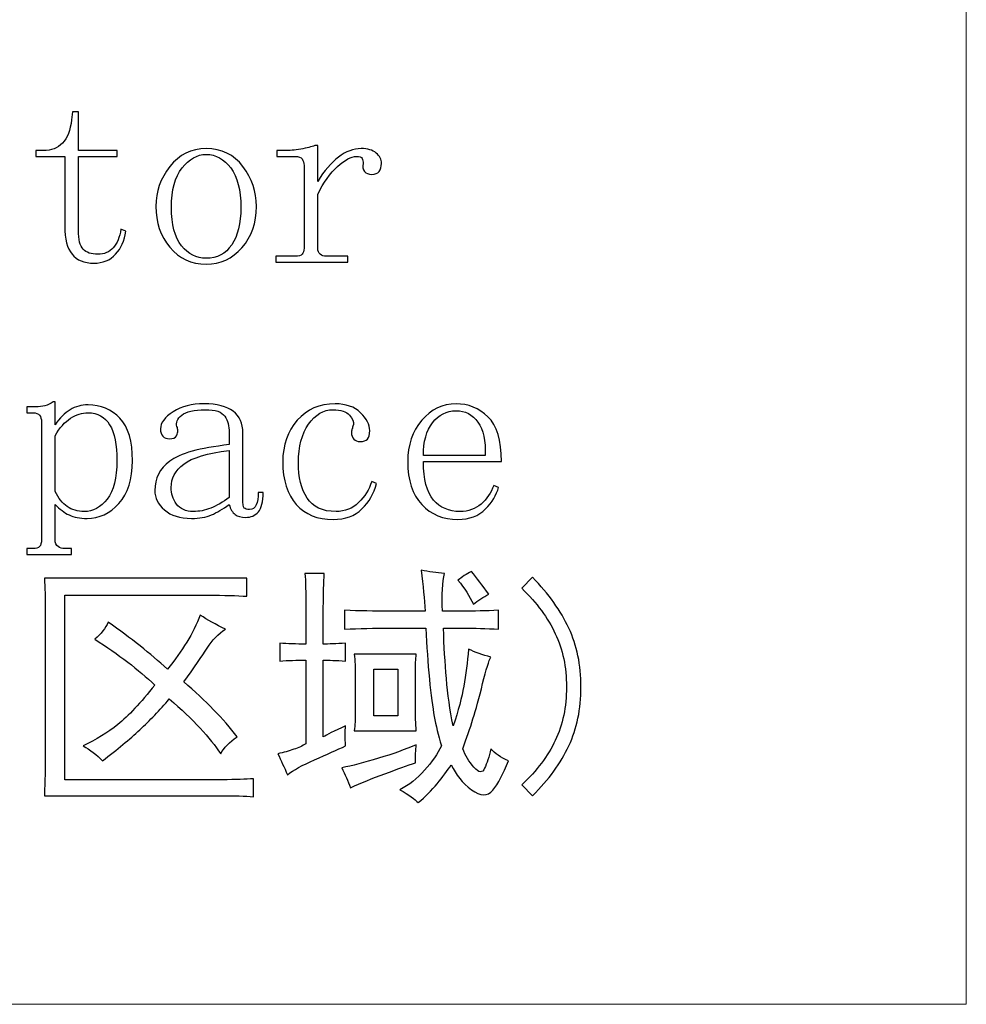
# Model space of a CAD drawing. Header units: millimetres. Extents: x -420 to 420, y -297 to 297.
# Tile 37 of 197: x 27 to 49, y -171 to -148. Entities that reach past the tile are written whole.
import ezdxf
from ezdxf.lldxf.tags import DXFTag

# ---------------------------------------------------------------- set-up
doc = ezdxf.new("R2010")
doc.units = ezdxf.units.MM
doc.header["$MEASUREMENT"] = 0
doc.layers.add('layer 1', color=7, linetype='Continuous')
tags = doc.linetypes.add('New Line1', pattern=[20.2, 12.7, -2.5, 2.5, -2.5]).pattern_tags.tags
tags[10:11] = [DXFTag(74, 4), DXFTag(75, 0), DXFTag(340, '0'), DXFTag(46, 1.0), DXFTag(50, 0.0), DXFTag(44, 0.0), DXFTag(45, 0.0)]
tags[8:9] = [DXFTag(74, 4), DXFTag(75, 0), DXFTag(340, '0'), DXFTag(46, 1.0), DXFTag(50, 0.0), DXFTag(44, 0.0), DXFTag(45, 0.0)]
tags[6:7] = [DXFTag(74, 4), DXFTag(75, 0), DXFTag(340, '0'), DXFTag(46, 1.0), DXFTag(50, 0.0), DXFTag(44, 0.0), DXFTag(45, 0.0)]
tags[4:5] = [DXFTag(74, 4), DXFTag(75, 0), DXFTag(340, '0'), DXFTag(46, 1.0), DXFTag(50, 0.0), DXFTag(44, 0.0), DXFTag(45, 0.0)]
tags = doc.linetypes.add('New Line2', pattern=[20.2, 12.7, -2.5, 2.5, -2.5]).pattern_tags.tags
tags[10:11] = [DXFTag(74, 4), DXFTag(75, 0), DXFTag(340, '0'), DXFTag(46, 1.0), DXFTag(50, 0.0), DXFTag(44, 0.0), DXFTag(45, 0.0)]
tags[8:9] = [DXFTag(74, 4), DXFTag(75, 0), DXFTag(340, '0'), DXFTag(46, 1.0), DXFTag(50, 0.0), DXFTag(44, 0.0), DXFTag(45, 0.0)]
tags[6:7] = [DXFTag(74, 4), DXFTag(75, 0), DXFTag(340, '0'), DXFTag(46, 1.0), DXFTag(50, 0.0), DXFTag(44, 0.0), DXFTag(45, 0.0)]
tags[4:5] = [DXFTag(74, 4), DXFTag(75, 0), DXFTag(340, '0'), DXFTag(46, 1.0), DXFTag(50, 0.0), DXFTag(44, 0.0), DXFTag(45, 0.0)]

msp = doc.modelspace()

# ---------------------------------------------------------------- linework, layer by layer
at = {"layer": 'layer 1', "color": 7, "linetype": 'New Line1', "lineweight": 9}
msp.add_open_spline([(49.2667, -125.7094), (49.2667, -125.7094), (49.2667, -171.4211), (49.2667, -171.4211)], degree=3, dxfattribs=at)
at = {"layer": 'layer 1', "color": 7}
for points, knots in [([(28.4146, -153.256), (28.4146, -153.4747), (28.4524, -153.6235), (28.5281, -153.7013), (28.5281, -153.7013), (28.6038, -153.7792), (28.7174, -153.8182), (28.8688, -153.8182), (28.8688, -153.8182), (29.0202, -153.8182), (29.1406, -153.7673), (29.2318, -153.6665), (29.2318, -153.6665), (29.3231, -153.5645), (29.3832, -153.4198), (29.4133, -153.2331), (29.4133, -153.2331), (29.4133, -153.2331), (29.5269, -153.28), (29.5269, -153.28), (29.5269, -153.28), (29.4968, -153.4977), (29.4172, -153.6774), (29.2881, -153.8171), (29.2881, -153.8171), (29.159, -153.958), (28.9892, -154.0278), (28.7766, -154.0278), (28.7766, -154.0278), (28.5495, -154.0278), (28.3787, -153.958), (28.2651, -153.8171), (28.2651, -153.8171), (28.1515, -153.6764), (28.0943, -153.4588), (28.0943, -153.1622), (28.0943, -153.1622), (28.0943, -153.1622), (28.0943, -151.5238), (28.0943, -151.5238), (28.0943, -151.5238), (28.0943, -151.5238), (27.4119, -151.5238), (27.4119, -151.5238), (27.4119, -151.5238), (27.4119, -151.5238), (27.4119, -151.3861), (27.4119, -151.3861), (27.4119, -151.3861), (27.4119, -151.3861), (27.5934, -151.3861), (27.5934, -151.3861), (27.5934, -151.3861), (27.7759, -151.3861), (27.9234, -151.3282), (28.038, -151.2114), (28.038, -151.2114), (28.1515, -151.0945), (28.2243, -150.9109), (28.2544, -150.6623), (28.2544, -150.6623), (28.2544, -150.6623), (28.2777, -150.4756), (28.2777, -150.4756), (28.2777, -150.4756), (28.2777, -150.4756), (28.4146, -150.4756), (28.4146, -150.4756), (28.4146, -150.4756), (28.4146, -150.4756), (28.4146, -151.3861), (28.4146, -151.3861), (28.4146, -151.3861), (28.4146, -151.3861), (29.3231, -151.3861), (29.3231, -151.3861), (29.3231, -151.3861), (29.3231, -151.3861), (29.3231, -151.5238), (29.3231, -151.5238), (29.3231, -151.5238), (29.3231, -151.5238), (28.4146, -151.5238), (28.4146, -151.5238), (28.4146, -151.5238), (28.4146, -151.5238), (28.4146, -153.256), (28.4146, -153.256)], [0, 0, 0, 0, 0.0434783, 0.0434783, 0.0434783, 0.0434783, 0.0869565, 0.0869565, 0.0869565, 0.0869565, 0.1304348, 0.1304348, 0.1304348, 0.1304348, 0.173913, 0.173913, 0.173913, 0.173913, 0.2173913, 0.2173913, 0.2173913, 0.2173913, 0.2608696, 0.2608696, 0.2608696, 0.2608696, 0.3043478, 0.3043478, 0.3043478, 0.3043478, 0.3478261, 0.3478261, 0.3478261, 0.3478261, 0.3913043, 0.3913043, 0.3913043, 0.3913043, 0.4347826, 0.4347826, 0.4347826, 0.4347826, 0.4782609, 0.4782609, 0.4782609, 0.4782609, 0.5217391, 0.5217391, 0.5217391, 0.5217391, 0.5652174, 0.5652174, 0.5652174, 0.5652174, 0.6086957, 0.6086957, 0.6086957, 0.6086957, 0.6521739, 0.6521739, 0.6521739, 0.6521739, 0.6956522, 0.6956522, 0.6956522, 0.6956522, 0.7391304, 0.7391304, 0.7391304, 0.7391304, 0.7826087, 0.7826087, 0.7826087, 0.7826087, 0.826087, 0.826087, 0.826087, 0.826087, 0.8695652, 0.8695652, 0.8695652, 0.8695652, 0.9130435, 0.9130435, 0.9130435, 0.9130435, 1, 1, 1, 1]), ([(32.596, -152.6949), (32.596, -153.0844), (32.4825, -153.4088), (32.2553, -153.6654), (32.2553, -153.6654), (32.0273, -153.923), (31.7477, -154.0518), (31.4138, -154.0518), (31.4138, -154.0518), (31.0654, -154.0518), (30.781, -153.919), (30.5616, -153.6544), (30.5616, -153.6544), (30.3413, -153.3888), (30.2316, -153.0693), (30.2316, -152.6949), (30.2316, -152.6949), (30.2316, -152.3516), (30.3413, -152.04), (30.5616, -151.7595), (30.5616, -151.7595), (30.781, -151.4789), (31.0654, -151.3382), (31.4138, -151.3382), (31.4138, -151.3382), (31.7778, -151.3382), (32.0651, -151.4789), (32.2777, -151.7595), (32.2777, -151.7595), (32.4902, -152.04), (32.596, -152.3516), (32.596, -152.6949)], [0, 0, 0, 0, 0.1111111, 0.1111111, 0.1111111, 0.1111111, 0.2222222, 0.2222222, 0.2222222, 0.2222222, 0.3333333, 0.3333333, 0.3333333, 0.3333333, 0.4444444, 0.4444444, 0.4444444, 0.4444444, 0.5555556, 0.5555556, 0.5555556, 0.5555556, 0.6666667, 0.6666667, 0.6666667, 0.6666667, 0.7777778, 0.7777778, 0.7777778, 0.7777778, 1, 1, 1, 1]), ([(34.0345, -152.1089), (34.186, -151.8593), (34.348, -151.6686), (34.5218, -151.5368), (34.5218, -151.5368), (34.6955, -151.404), (34.8732, -151.3382), (35.0547, -151.3382), (35.0547, -151.3382), (35.2061, -151.3382), (35.3235, -151.3731), (35.407, -151.443), (35.407, -151.443), (35.4895, -151.5128), (35.5312, -151.5938), (35.5312, -151.6876), (35.5312, -151.6876), (35.5312, -151.7644), (35.5128, -151.8264), (35.4749, -151.8733), (35.4749, -151.8733), (35.4371, -151.9202), (35.3798, -151.9432), (35.3041, -151.9432), (35.3041, -151.9432), (35.2284, -151.9432), (35.1721, -151.9202), (35.1342, -151.8733), (35.1342, -151.8733), (35.0964, -151.8264), (35.0847, -151.7644), (35.1003, -151.6866), (35.1003, -151.6866), (35.1003, -151.6407), (35.0925, -151.6017), (35.078, -151.5708), (35.078, -151.5708), (35.0624, -151.5398), (35.0168, -151.5238), (34.9421, -151.5238), (34.9421, -151.5238), (34.8207, -151.5238), (34.6732, -151.6017), (34.4995, -151.7585), (34.4995, -151.7585), (34.3257, -151.9142), (34.1704, -152.1329), (34.0345, -152.4134), (34.0345, -152.4134), (34.0345, -152.4134), (34.0345, -153.6784), (34.0345, -153.6784), (34.0345, -153.6784), (34.0345, -153.7412), (34.054, -153.7882), (34.0918, -153.8192), (34.0918, -153.8192), (34.1297, -153.8501), (34.1782, -153.8661), (34.2393, -153.8661), (34.2393, -153.8661), (34.2393, -153.8661), (34.7402, -153.8661), (34.7402, -153.8661), (34.7402, -153.8661), (34.7402, -153.8661), (34.7402, -154.0038), (34.7402, -154.0038), (34.7402, -154.0038), (34.7402, -154.0038), (33.0542, -154.0038), (33.0542, -154.0038), (33.0542, -154.0038), (33.0542, -154.0038), (33.0542, -153.8661), (33.0542, -153.8661), (33.0542, -153.8661), (33.0542, -153.8661), (33.5094, -153.8661), (33.5094, -153.8661), (33.5094, -153.8661), (33.5851, -153.8661), (33.6385, -153.8501), (33.6686, -153.8192), (33.6686, -153.8192), (33.6987, -153.7882), (33.7142, -153.7412), (33.7142, -153.6784), (33.7142, -153.6784), (33.7142, -153.6784), (33.7142, -151.7345), (33.7142, -151.7345), (33.7142, -151.7345), (33.7142, -151.6726), (33.6987, -151.6217), (33.6686, -151.5828), (33.6686, -151.5828), (33.6385, -151.5438), (33.5851, -151.5238), (33.5094, -151.5238), (33.5094, -151.5238), (33.5094, -151.5238), (33.0775, -151.5238), (33.0775, -151.5238), (33.0775, -151.5238), (33.0775, -151.5238), (33.0775, -151.3861), (33.0775, -151.3861), (33.0775, -151.3861), (33.0775, -151.3861), (33.259, -151.3861), (33.259, -151.3861), (33.259, -151.3861), (33.3658, -151.3861), (33.491, -151.3741), (33.6346, -151.3501), (33.6346, -151.3501), (33.7793, -151.3261), (33.8899, -151.2982), (33.9656, -151.2663), (33.9656, -151.2663), (33.9656, -151.2663), (34.0345, -151.2663), (34.0345, -151.2663), (34.0345, -151.2663), (34.0345, -151.2663), (34.0345, -152.1089), (34.0345, -152.1089)], [0, 0, 0, 0, 0.030303, 0.030303, 0.030303, 0.030303, 0.0606061, 0.0606061, 0.0606061, 0.0606061, 0.0909091, 0.0909091, 0.0909091, 0.0909091, 0.1212121, 0.1212121, 0.1212121, 0.1212121, 0.1515152, 0.1515152, 0.1515152, 0.1515152, 0.1818182, 0.1818182, 0.1818182, 0.1818182, 0.2121212, 0.2121212, 0.2121212, 0.2121212, 0.2424242, 0.2424242, 0.2424242, 0.2424242, 0.2727273, 0.2727273, 0.2727273, 0.2727273, 0.3030303, 0.3030303, 0.3030303, 0.3030303, 0.3333333, 0.3333333, 0.3333333, 0.3333333, 0.3636364, 0.3636364, 0.3636364, 0.3636364, 0.3939394, 0.3939394, 0.3939394, 0.3939394, 0.4242424, 0.4242424, 0.4242424, 0.4242424, 0.4545455, 0.4545455, 0.4545455, 0.4545455, 0.4848485, 0.4848485, 0.4848485, 0.4848485, 0.5151515, 0.5151515, 0.5151515, 0.5151515, 0.5454545, 0.5454545, 0.5454545, 0.5454545, 0.5757576, 0.5757576, 0.5757576, 0.5757576, 0.6060606, 0.6060606, 0.6060606, 0.6060606, 0.6363636, 0.6363636, 0.6363636, 0.6363636, 0.6666667, 0.6666667, 0.6666667, 0.6666667, 0.6969697, 0.6969697, 0.6969697, 0.6969697, 0.7272727, 0.7272727, 0.7272727, 0.7272727, 0.7575758, 0.7575758, 0.7575758, 0.7575758, 0.7878788, 0.7878788, 0.7878788, 0.7878788, 0.8181818, 0.8181818, 0.8181818, 0.8181818, 0.8484848, 0.8484848, 0.8484848, 0.8484848, 0.8787879, 0.8787879, 0.8787879, 0.8787879, 0.9090909, 0.9090909, 0.9090909, 0.9090909, 0.9393939, 0.9393939, 0.9393939, 0.9393939, 1, 1, 1, 1]), ([(30.5985, -152.718), (30.5985, -153.1243), (30.6781, -153.4258), (30.8363, -153.6205), (30.8363, -153.6205), (30.9945, -153.8161), (31.1877, -153.914), (31.4138, -153.914), (31.4138, -153.914), (31.6701, -153.914), (31.871, -153.8082), (32.0137, -153.5975), (32.0137, -153.5975), (32.1573, -153.3869), (32.2291, -153.0933), (32.2291, -152.718), (32.2291, -152.718), (32.2291, -152.3116), (32.1496, -152.0031), (31.9913, -151.7924), (31.9913, -151.7924), (31.8331, -151.5818), (31.64, -151.4759), (31.4138, -151.4759), (31.4138, -151.4759), (31.2022, -151.4759), (31.0139, -151.5818), (30.848, -151.7924), (30.848, -151.7924), (30.682, -152.0031), (30.5985, -152.3116), (30.5985, -152.718)], [0, 0, 0, 0, 0.1111111, 0.1111111, 0.1111111, 0.1111111, 0.2222222, 0.2222222, 0.2222222, 0.2222222, 0.3333333, 0.3333333, 0.3333333, 0.3333333, 0.4444444, 0.4444444, 0.4444444, 0.4444444, 0.5555556, 0.5555556, 0.5555556, 0.5555556, 0.6666667, 0.6666667, 0.6666667, 0.6666667, 0.7777778, 0.7777778, 0.7777778, 0.7777778, 1, 1, 1, 1]), ([(28.0943, -160.725), (28.0943, -160.725), (28.2534, -160.725), (28.2534, -160.725), (28.2534, -160.725), (28.2534, -160.725), (28.2534, -160.8629), (28.2534, -160.8629), (28.2534, -160.8629), (28.2534, -160.8629), (27.2052, -160.8629), (27.2052, -160.8629), (27.2052, -160.8629), (27.2052, -160.8629), (27.2052, -160.725), (27.2052, -160.725), (27.2052, -160.725), (27.2052, -160.725), (27.342, -160.725), (27.342, -160.725), (27.342, -160.725), (27.4177, -160.725), (27.4711, -160.7091), (27.5012, -160.6781), (27.5012, -160.6781), (27.5313, -160.6472), (27.5468, -160.5922), (27.5468, -160.5144), (27.5468, -160.5144), (27.5468, -160.5144), (27.5468, -157.7488), (27.5468, -157.7488), (27.5468, -157.7488), (27.5468, -157.6869), (27.5313, -157.636), (27.5012, -157.5971), (27.5012, -157.5971), (27.4711, -157.5581), (27.4177, -157.5382), (27.342, -157.5382), (27.342, -157.5382), (27.342, -157.5382), (27.2052, -157.5382), (27.2052, -157.5382), (27.2052, -157.5382), (27.2052, -157.5382), (27.2052, -157.4004), (27.2052, -157.4004), (27.2052, -157.4004), (27.2052, -157.4004), (27.41, -157.4004), (27.41, -157.4004), (27.41, -157.4004), (27.4867, -157.4004), (27.5585, -157.3924), (27.6274, -157.3765), (27.6274, -157.3765), (27.6953, -157.3604), (27.7604, -157.3285), (27.8215, -157.2806), (27.8215, -157.2806), (27.8215, -157.2806), (27.8671, -157.2806), (27.8671, -157.2806), (27.8671, -157.2806), (27.8671, -157.2806), (27.8671, -157.8187), (27.8671, -157.8187), (27.8671, -157.8187), (27.9729, -157.664), (28.0904, -157.5471), (28.2195, -157.4692), (28.2195, -157.4692), (28.3476, -157.3914), (28.4883, -157.3525), (28.6398, -157.3525), (28.6398, -157.3525), (28.9426, -157.3525), (29.192, -157.4573), (29.3891, -157.668), (29.3891, -157.668), (29.5861, -157.8786), (29.6841, -158.2101), (29.6841, -158.6623), (29.6841, -158.6623), (29.6841, -159.0987), (29.5783, -159.4331), (29.3658, -159.6677), (29.3658, -159.6677), (29.1542, -159.9014), (28.9047, -160.0182), (28.6165, -160.0182), (28.6165, -160.0182), (28.4505, -160.0182), (28.3097, -159.9912), (28.1962, -159.9363), (28.1962, -159.9363), (28.0826, -159.8824), (27.9729, -159.8015), (27.8671, -159.6927), (27.8671, -159.6927), (27.8671, -159.6927), (27.8671, -160.5144), (27.8671, -160.5144), (27.8671, -160.5144), (27.8671, -160.5922), (27.8895, -160.6472), (27.9351, -160.6781), (27.9351, -160.6781), (27.9807, -160.7091), (28.0341, -160.725), (28.0943, -160.725)], [0, 0, 0, 0, 0.0344828, 0.0344828, 0.0344828, 0.0344828, 0.0689655, 0.0689655, 0.0689655, 0.0689655, 0.1034483, 0.1034483, 0.1034483, 0.1034483, 0.137931, 0.137931, 0.137931, 0.137931, 0.1724138, 0.1724138, 0.1724138, 0.1724138, 0.2068966, 0.2068966, 0.2068966, 0.2068966, 0.2413793, 0.2413793, 0.2413793, 0.2413793, 0.2758621, 0.2758621, 0.2758621, 0.2758621, 0.3103448, 0.3103448, 0.3103448, 0.3103448, 0.3448276, 0.3448276, 0.3448276, 0.3448276, 0.3793103, 0.3793103, 0.3793103, 0.3793103, 0.4137931, 0.4137931, 0.4137931, 0.4137931, 0.4482759, 0.4482759, 0.4482759, 0.4482759, 0.4827586, 0.4827586, 0.4827586, 0.4827586, 0.5172414, 0.5172414, 0.5172414, 0.5172414, 0.5517241, 0.5517241, 0.5517241, 0.5517241, 0.5862069, 0.5862069, 0.5862069, 0.5862069, 0.6206897, 0.6206897, 0.6206897, 0.6206897, 0.6551724, 0.6551724, 0.6551724, 0.6551724, 0.6896552, 0.6896552, 0.6896552, 0.6896552, 0.7241379, 0.7241379, 0.7241379, 0.7241379, 0.7586207, 0.7586207, 0.7586207, 0.7586207, 0.7931034, 0.7931034, 0.7931034, 0.7931034, 0.8275862, 0.8275862, 0.8275862, 0.8275862, 0.862069, 0.862069, 0.862069, 0.862069, 0.8965517, 0.8965517, 0.8965517, 0.8965517, 0.9310345, 0.9310345, 0.9310345, 0.9310345, 1, 1, 1, 1]), ([(31.0702, -160.0182), (30.7985, -160.0182), (30.5869, -159.9523), (30.4354, -159.8195), (30.4354, -159.8195), (30.284, -159.6867), (30.2083, -159.5349), (30.2083, -159.3632), (30.2083, -159.3632), (30.2083, -159.0826), (30.3258, -158.853), (30.5597, -158.6733), (30.5597, -158.6733), (30.7946, -158.4936), (31.2595, -158.3658), (31.9554, -158.287), (31.9554, -158.287), (31.9554, -158.287), (31.9554, -158.0055), (31.9554, -158.0055), (31.9554, -158.0055), (31.9554, -157.8496), (31.9215, -157.7208), (31.8535, -157.619), (31.8535, -157.619), (31.7846, -157.5172), (31.6293, -157.4663), (31.3866, -157.4663), (31.3866, -157.4663), (31.1294, -157.4663), (30.947, -157.5093), (30.8412, -157.595), (30.8412, -157.595), (30.7344, -157.6809), (30.6965, -157.7708), (30.7276, -157.8646), (30.7276, -157.8646), (30.7422, -157.8956), (30.7499, -157.9275), (30.7499, -157.9595), (30.7499, -157.9595), (30.7499, -157.9915), (30.7383, -158.0304), (30.716, -158.0783), (30.716, -158.0783), (30.6936, -158.1252), (30.6364, -158.1492), (30.5461, -158.1492), (30.5461, -158.1492), (30.4859, -158.1492), (30.4364, -158.1292), (30.3986, -158.0903), (30.3986, -158.0903), (30.3607, -158.0513), (30.3423, -157.9924), (30.3423, -157.9145), (30.3423, -157.9145), (30.3423, -157.7738), (30.4413, -157.641), (30.6383, -157.5163), (30.6383, -157.5163), (30.8353, -157.3914), (31.078, -157.3285), (31.3663, -157.3285), (31.3663, -157.3285), (31.6691, -157.3285), (31.8962, -157.3874), (32.0486, -157.5042), (32.0486, -157.5042), (32.2, -157.6211), (32.2757, -157.7887), (32.2757, -158.0074), (32.2757, -158.0074), (32.2757, -158.0074), (32.2757, -159.551), (32.2757, -159.551), (32.2757, -159.551), (32.2757, -159.6757), (32.2874, -159.7496), (32.3097, -159.7735), (32.3097, -159.7735), (32.332, -159.7965), (32.3738, -159.8085), (32.4339, -159.8085), (32.4339, -159.8085), (32.5087, -159.8085), (32.5621, -159.7735), (32.5922, -159.7027), (32.5922, -159.7027), (32.6222, -159.6318), (32.6368, -159.533), (32.6368, -159.4072), (32.6368, -159.4072), (32.6368, -159.4072), (32.7533, -159.4072), (32.7533, -159.4072), (32.7533, -159.4072), (32.7533, -159.6258), (32.7154, -159.7786), (32.6397, -159.8654), (32.6397, -159.8654), (32.563, -159.9513), (32.465, -159.9942), (32.3427, -159.9942), (32.3427, -159.9942), (32.2369, -159.9942), (32.1534, -159.9712), (32.0923, -159.9243), (32.0923, -159.9243), (32.0311, -159.8774), (31.9855, -159.8005), (31.9554, -159.6917), (31.9554, -159.6917), (31.804, -159.8005), (31.6642, -159.8824), (31.5361, -159.9363), (31.5361, -159.9363), (31.407, -159.9912), (31.2517, -160.0182), (31.0702, -160.0182)], [0, 0, 0, 0, 0.0322581, 0.0322581, 0.0322581, 0.0322581, 0.0645161, 0.0645161, 0.0645161, 0.0645161, 0.0967742, 0.0967742, 0.0967742, 0.0967742, 0.1290323, 0.1290323, 0.1290323, 0.1290323, 0.1612903, 0.1612903, 0.1612903, 0.1612903, 0.1935484, 0.1935484, 0.1935484, 0.1935484, 0.2258065, 0.2258065, 0.2258065, 0.2258065, 0.2580645, 0.2580645, 0.2580645, 0.2580645, 0.2903226, 0.2903226, 0.2903226, 0.2903226, 0.3225806, 0.3225806, 0.3225806, 0.3225806, 0.3548387, 0.3548387, 0.3548387, 0.3548387, 0.3870968, 0.3870968, 0.3870968, 0.3870968, 0.4193548, 0.4193548, 0.4193548, 0.4193548, 0.4516129, 0.4516129, 0.4516129, 0.4516129, 0.483871, 0.483871, 0.483871, 0.483871, 0.516129, 0.516129, 0.516129, 0.516129, 0.5483871, 0.5483871, 0.5483871, 0.5483871, 0.5806452, 0.5806452, 0.5806452, 0.5806452, 0.6129032, 0.6129032, 0.6129032, 0.6129032, 0.6451613, 0.6451613, 0.6451613, 0.6451613, 0.6774194, 0.6774194, 0.6774194, 0.6774194, 0.7096774, 0.7096774, 0.7096774, 0.7096774, 0.7419355, 0.7419355, 0.7419355, 0.7419355, 0.7741935, 0.7741935, 0.7741935, 0.7741935, 0.8064516, 0.8064516, 0.8064516, 0.8064516, 0.8387097, 0.8387097, 0.8387097, 0.8387097, 0.8709677, 0.8709677, 0.8709677, 0.8709677, 0.9032258, 0.9032258, 0.9032258, 0.9032258, 0.9354839, 0.9354839, 0.9354839, 0.9354839, 1, 1, 1, 1]), ([(34.8266, -158.0044), (34.8266, -157.9575), (34.8343, -157.9266), (34.8489, -157.9105), (34.8489, -157.9105), (34.8489, -157.8956), (34.8567, -157.8636), (34.8722, -157.8177), (34.8722, -157.8177), (34.8877, -157.7548), (34.8567, -157.6809), (34.7809, -157.595), (34.7809, -157.595), (34.7062, -157.5093), (34.5771, -157.4663), (34.3956, -157.4663), (34.3956, -157.4663), (34.1695, -157.4663), (33.9773, -157.5791), (33.8181, -157.8057), (33.8181, -157.8057), (33.6599, -158.0324), (33.5803, -158.3329), (33.5803, -158.7083), (33.5803, -158.7083), (33.5803, -159.0518), (33.6482, -159.3293), (33.7841, -159.54), (33.7841, -159.54), (33.92, -159.7506), (34.1462, -159.8565), (34.4636, -159.8565), (34.4636, -159.8565), (34.6742, -159.8565), (34.8518, -159.7865), (34.9955, -159.6458), (34.9955, -159.6458), (35.1391, -159.505), (35.241, -159.3412), (35.3012, -159.1536), (35.3012, -159.1536), (35.3012, -159.1536), (35.4148, -159.2005), (35.4148, -159.2005), (35.4148, -159.2005), (35.3546, -159.4341), (35.241, -159.6328), (35.0741, -159.7965), (35.0741, -159.7965), (34.9081, -159.9602), (34.681, -160.0421), (34.3937, -160.0421), (34.3937, -160.0421), (34.0307, -160.0421), (33.7434, -159.9253), (33.5308, -159.6917), (33.5308, -159.6917), (33.3192, -159.457), (33.2134, -159.1216), (33.2134, -158.6853), (33.2134, -158.6853), (33.2134, -158.2949), (33.327, -157.9715), (33.5541, -157.7149), (33.5541, -157.7149), (33.7812, -157.4573), (34.0763, -157.3285), (34.4403, -157.3285), (34.4403, -157.3285), (34.6975, -157.3285), (34.8984, -157.3984), (35.042, -157.5382), (35.042, -157.5382), (35.1857, -157.679), (35.2575, -157.8187), (35.2575, -157.9585), (35.2575, -157.9585), (35.2575, -158.0513), (35.2391, -158.1182), (35.2012, -158.1572), (35.2012, -158.1572), (35.1634, -158.1961), (35.1061, -158.2151), (35.0304, -158.2151), (35.0304, -158.2151), (34.9702, -158.2151), (34.9207, -158.1951), (34.8829, -158.1562), (34.8829, -158.1562), (34.845, -158.1173), (34.8266, -158.0673), (34.8266, -158.0044)], [0, 0, 0, 0, 0.0416667, 0.0416667, 0.0416667, 0.0416667, 0.0833333, 0.0833333, 0.0833333, 0.0833333, 0.125, 0.125, 0.125, 0.125, 0.1666667, 0.1666667, 0.1666667, 0.1666667, 0.2083333, 0.2083333, 0.2083333, 0.2083333, 0.25, 0.25, 0.25, 0.25, 0.2916667, 0.2916667, 0.2916667, 0.2916667, 0.3333333, 0.3333333, 0.3333333, 0.3333333, 0.375, 0.375, 0.375, 0.375, 0.4166667, 0.4166667, 0.4166667, 0.4166667, 0.4583333, 0.4583333, 0.4583333, 0.4583333, 0.5, 0.5, 0.5, 0.5, 0.5416667, 0.5416667, 0.5416667, 0.5416667, 0.5833333, 0.5833333, 0.5833333, 0.5833333, 0.625, 0.625, 0.625, 0.625, 0.6666667, 0.6666667, 0.6666667, 0.6666667, 0.7083333, 0.7083333, 0.7083333, 0.7083333, 0.75, 0.75, 0.75, 0.75, 0.7916667, 0.7916667, 0.7916667, 0.7916667, 0.8333333, 0.8333333, 0.8333333, 0.8333333, 0.875, 0.875, 0.875, 0.875, 0.9166667, 0.9166667, 0.9166667, 0.9166667, 1, 1, 1, 1]), ([(36.5155, -158.6823), (36.5155, -159.1046), (36.5951, -159.4061), (36.7533, -159.5869), (36.7533, -159.5869), (36.9115, -159.7666), (37.1192, -159.8565), (37.3755, -159.8565), (37.3755, -159.8565), (37.5715, -159.8565), (37.7375, -159.7975), (37.8724, -159.6807), (37.8724, -159.6807), (38.0083, -159.5629), (38.1063, -159.4182), (38.1665, -159.2455), (38.1665, -159.2455), (38.1665, -159.2455), (38.2801, -159.2924), (38.2801, -159.2924), (38.2801, -159.2924), (38.2344, -159.464), (38.1325, -159.6328), (37.9743, -159.7965), (37.9743, -159.7965), (37.8151, -159.9602), (37.5997, -160.0421), (37.3279, -160.0421), (37.3279, -160.0421), (36.9804, -160.0421), (36.697, -159.9253), (36.4776, -159.6917), (36.4776, -159.6917), (36.2583, -159.457), (36.1486, -159.1216), (36.1486, -158.6853), (36.1486, -158.6853), (36.1486, -158.2949), (36.2583, -157.9715), (36.4776, -157.7149), (36.4776, -157.7149), (36.697, -157.4573), (36.9659, -157.3285), (37.2832, -157.3285), (37.2832, -157.3285), (37.5705, -157.3285), (37.82, -157.4293), (38.0326, -157.632), (38.0326, -157.632), (38.2442, -157.8347), (38.35, -158.1841), (38.35, -158.6823), (38.35, -158.6823), (38.35, -158.6823), (36.5155, -158.6823), (36.5155, -158.6823)], [0, 0, 0, 0, 0.0666667, 0.0666667, 0.0666667, 0.0666667, 0.1333333, 0.1333333, 0.1333333, 0.1333333, 0.2, 0.2, 0.2, 0.2, 0.2666667, 0.2666667, 0.2666667, 0.2666667, 0.3333333, 0.3333333, 0.3333333, 0.3333333, 0.4, 0.4, 0.4, 0.4, 0.4666667, 0.4666667, 0.4666667, 0.4666667, 0.5333333, 0.5333333, 0.5333333, 0.5333333, 0.6, 0.6, 0.6, 0.6, 0.6666667, 0.6666667, 0.6666667, 0.6666667, 0.7333333, 0.7333333, 0.7333333, 0.7333333, 0.8, 0.8, 0.8, 0.8, 0.8666667, 0.8666667, 0.8666667, 0.8666667, 1, 1, 1, 1]), ([(27.8671, -159.3882), (27.9428, -159.544), (28.037, -159.6617), (28.1506, -159.7396), (28.1506, -159.7396), (28.2641, -159.8175), (28.3961, -159.8565), (28.5466, -159.8565), (28.5466, -159.8565), (28.7582, -159.8565), (28.9397, -159.7586), (29.0911, -159.5639), (29.0911, -159.5639), (29.2415, -159.3682), (29.3172, -159.0677), (29.3172, -158.6623), (29.3172, -158.6623), (29.3172, -158.2879), (29.2609, -158.0064), (29.1474, -157.8187), (29.1474, -157.8187), (29.0338, -157.632), (28.864, -157.5382), (28.6378, -157.5382), (28.6378, -157.5382), (28.5019, -157.5382), (28.366, -157.5811), (28.2302, -157.6669), (28.2302, -157.6669), (28.0933, -157.7528), (27.9729, -157.8896), (27.8671, -158.0763), (27.8671, -158.0763), (27.8671, -158.0763), (27.8671, -159.3882), (27.8671, -159.3882)], [0, 0, 0, 0, 0.1, 0.1, 0.1, 0.1, 0.2, 0.2, 0.2, 0.2, 0.3, 0.3, 0.3, 0.3, 0.4, 0.4, 0.4, 0.4, 0.5, 0.5, 0.5, 0.5, 0.6, 0.6, 0.6, 0.6, 0.7, 0.7, 0.7, 0.7, 0.8, 0.8, 0.8, 0.8, 1, 1, 1, 1]), ([(37.9656, -158.5446), (37.9811, -158.2011), (37.9239, -157.9395), (37.7957, -157.7598), (37.7957, -157.7598), (37.6676, -157.5801), (37.4978, -157.4902), (37.2862, -157.4902), (37.2862, -157.4902), (37.059, -157.4902), (36.8746, -157.5841), (36.731, -157.7718), (36.731, -157.7718), (36.5873, -157.9585), (36.5155, -158.2161), (36.5155, -158.5446), (36.5155, -158.5446), (36.5155, -158.5446), (37.9656, -158.5446), (37.9656, -158.5446)], [0, 0, 0, 0, 0.1666667, 0.1666667, 0.1666667, 0.1666667, 0.3333333, 0.3333333, 0.3333333, 0.3333333, 0.5, 0.5, 0.5, 0.5, 0.6666667, 0.6666667, 0.6666667, 0.6666667, 1, 1, 1, 1]), ([(30.5927, -159.2933), (30.5927, -159.4341), (30.6344, -159.5629), (30.7179, -159.6807), (30.7179, -159.6807), (30.8014, -159.7975), (30.9334, -159.8565), (31.1149, -159.8565), (31.1149, -159.8565), (31.2517, -159.8565), (31.3876, -159.8295), (31.5235, -159.7746), (31.5235, -159.7746), (31.6604, -159.7196), (31.804, -159.6378), (31.9554, -159.5279), (31.9554, -159.5279), (31.9554, -159.5279), (31.9554, -158.4247), (31.9554, -158.4247), (31.9554, -158.4247), (31.441, -158.4877), (31.0848, -158.5934), (30.8878, -158.7423), (30.8878, -158.7423), (30.6907, -158.891), (30.5927, -159.0747), (30.5927, -159.2933)], [0, 0, 0, 0, 0.125, 0.125, 0.125, 0.125, 0.25, 0.25, 0.25, 0.25, 0.375, 0.375, 0.375, 0.375, 0.5, 0.5, 0.5, 0.5, 0.625, 0.625, 0.625, 0.625, 0.75, 0.75, 0.75, 0.75, 1, 1, 1, 1]), ([(37.01, -161.3071), (36.9643, -161.5097), (36.9488, -161.8063), (36.9643, -162.1956), (36.9643, -162.1956), (36.9643, -162.1956), (37.4419, -162.1956), (37.4419, -162.1956), (37.4419, -162.1956), (37.7001, -162.1956), (37.9806, -162.1886), (38.2834, -162.1727), (38.2834, -162.1727), (38.2834, -162.1727), (38.2834, -162.6169), (38.2834, -162.6169), (38.2834, -162.6169), (37.9951, -162.602), (37.7146, -162.594), (37.4419, -162.594), (37.4419, -162.594), (37.4419, -162.594), (36.9867, -162.594), (36.9867, -162.594), (36.9867, -162.594), (37.0022, -163.0153), (37.0245, -163.4087), (37.0556, -163.7751), (37.0556, -163.7751), (37.0857, -164.1425), (37.1381, -164.5129), (37.2148, -164.8873), (37.2148, -164.8873), (37.3361, -164.5279), (37.4196, -164.2164), (37.4642, -163.9509), (37.4642, -163.9509), (37.5098, -163.6863), (37.5477, -163.3967), (37.5787, -163.0852), (37.5787, -163.0852), (37.7301, -163.1631), (37.9049, -163.226), (38.1019, -163.272), (38.1019, -163.272), (38.0563, -163.3508), (37.9912, -163.5575), (37.9078, -163.8929), (37.9078, -163.8929), (37.8243, -164.2284), (37.7486, -164.505), (37.6806, -164.7236), (37.6806, -164.7236), (37.6127, -164.9412), (37.5331, -165.1758), (37.4419, -165.4255), (37.4419, -165.4255), (37.5021, -165.5812), (37.5894, -165.7259), (37.703, -165.8578), (37.703, -165.8578), (37.8175, -165.9905), (37.901, -165.9985), (37.9534, -165.8817), (37.9534, -165.8817), (38.0068, -165.7649), (38.0563, -165.6122), (38.1019, -165.4255), (38.1019, -165.4255), (38.1922, -165.5343), (38.329, -165.6281), (38.5115, -165.706), (38.5115, -165.706), (38.3902, -166.0176), (38.2688, -166.2482), (38.1475, -166.3959), (38.1475, -166.3959), (38.0262, -166.5446), (37.8592, -166.5407), (37.6467, -166.3849), (37.6467, -166.3849), (37.4341, -166.2282), (37.2749, -166.0335), (37.1691, -165.7999), (37.1691, -165.7999), (37.0779, -165.9396), (36.9682, -166.0884), (36.8391, -166.2442), (36.8391, -166.2442), (36.71, -166.3999), (36.5625, -166.5486), (36.3956, -166.6884), (36.3956, -166.6884), (36.3198, -166.6105), (36.1752, -166.5097), (35.9636, -166.3849), (35.9636, -166.3849), (36.1752, -166.2751), (36.3684, -166.1233), (36.5431, -165.9287), (36.5431, -165.9287), (36.7178, -165.7329), (36.8508, -165.5422), (36.941, -165.3546), (36.941, -165.3546), (36.8653, -165.105), (36.809, -164.8754), (36.7712, -164.6647), (36.7712, -164.6647), (36.7324, -164.4541), (36.6945, -164.1615), (36.6566, -163.7871), (36.6566, -163.7871), (36.6188, -163.4127), (36.5926, -163.0153), (36.5771, -162.594), (36.5771, -162.594), (36.5771, -162.594), (35.7355, -162.594), (35.7355, -162.594), (35.7355, -162.594), (35.357, -162.594), (34.9998, -162.602), (34.6669, -162.6169), (34.6669, -162.6169), (34.6669, -162.6169), (34.6669, -162.1727), (34.6669, -162.1727), (34.6669, -162.1727), (34.9998, -162.1886), (35.357, -162.1956), (35.7355, -162.1956), (35.7355, -162.1956), (35.7355, -162.1956), (36.5547, -162.1956), (36.5547, -162.1956), (36.5547, -162.1956), (36.5392, -161.9151), (36.5091, -161.5956), (36.4635, -161.2362), (36.4635, -161.2362), (36.646, -161.2681), (36.8275, -161.2912), (37.01, -161.3071)], [0, 0, 0, 0, 0.027027, 0.027027, 0.027027, 0.027027, 0.0540541, 0.0540541, 0.0540541, 0.0540541, 0.0810811, 0.0810811, 0.0810811, 0.0810811, 0.1081081, 0.1081081, 0.1081081, 0.1081081, 0.1351351, 0.1351351, 0.1351351, 0.1351351, 0.1621622, 0.1621622, 0.1621622, 0.1621622, 0.1891892, 0.1891892, 0.1891892, 0.1891892, 0.2162162, 0.2162162, 0.2162162, 0.2162162, 0.2432432, 0.2432432, 0.2432432, 0.2432432, 0.2702703, 0.2702703, 0.2702703, 0.2702703, 0.2972973, 0.2972973, 0.2972973, 0.2972973, 0.3243243, 0.3243243, 0.3243243, 0.3243243, 0.3513514, 0.3513514, 0.3513514, 0.3513514, 0.3783784, 0.3783784, 0.3783784, 0.3783784, 0.4054054, 0.4054054, 0.4054054, 0.4054054, 0.4324324, 0.4324324, 0.4324324, 0.4324324, 0.4594595, 0.4594595, 0.4594595, 0.4594595, 0.4864865, 0.4864865, 0.4864865, 0.4864865, 0.5135135, 0.5135135, 0.5135135, 0.5135135, 0.5405405, 0.5405405, 0.5405405, 0.5405405, 0.5675676, 0.5675676, 0.5675676, 0.5675676, 0.5945946, 0.5945946, 0.5945946, 0.5945946, 0.6216216, 0.6216216, 0.6216216, 0.6216216, 0.6486486, 0.6486486, 0.6486486, 0.6486486, 0.6756757, 0.6756757, 0.6756757, 0.6756757, 0.7027027, 0.7027027, 0.7027027, 0.7027027, 0.7297297, 0.7297297, 0.7297297, 0.7297297, 0.7567568, 0.7567568, 0.7567568, 0.7567568, 0.7837838, 0.7837838, 0.7837838, 0.7837838, 0.8108108, 0.8108108, 0.8108108, 0.8108108, 0.8378378, 0.8378378, 0.8378378, 0.8378378, 0.8648649, 0.8648649, 0.8648649, 0.8648649, 0.8918919, 0.8918919, 0.8918919, 0.8918919, 0.9189189, 0.9189189, 0.9189189, 0.9189189, 0.9459459, 0.9459459, 0.9459459, 0.9459459, 1, 1, 1, 1]), ([(37.6923, -162.0319), (37.6011, -161.8452), (37.4797, -161.6576), (37.3283, -161.4709), (37.3283, -161.4709), (37.4196, -161.393), (37.5253, -161.322), (37.6467, -161.2602), (37.6467, -161.2602), (37.768, -161.4159), (37.9049, -161.5956), (38.0563, -161.7983), (38.0563, -161.7983), (37.9194, -161.8602), (37.7981, -161.9391), (37.6923, -162.0319)], [0, 0, 0, 0, 0.2, 0.2, 0.2, 0.2, 0.4, 0.4, 0.4, 0.4, 0.6, 0.6, 0.6, 0.6, 1, 1, 1, 1]), ([(32.3685, -161.8452), (32.1413, -161.8292), (31.8385, -161.8212), (31.459, -161.8212), (31.459, -161.8212), (31.459, -161.8212), (28.0919, -161.8212), (28.0919, -161.8212), (28.0919, -161.8212), (28.0919, -161.8212), (28.0919, -166.1502), (28.0919, -166.1502), (28.0919, -166.1502), (28.0919, -166.1502), (31.7997, -166.1502), (31.7997, -166.1502), (31.7997, -166.1502), (32.1035, -166.1502), (32.3461, -166.1423), (32.5276, -166.1273), (32.5276, -166.1273), (32.5276, -166.1273), (32.5276, -166.5486), (32.5276, -166.5486), (32.5276, -166.5486), (32.3306, -166.5327), (32.0734, -166.5247), (31.755, -166.5247), (31.755, -166.5247), (31.755, -166.5247), (27.6144, -166.5247), (27.6144, -166.5247), (27.6144, -166.5247), (27.6299, -166.1502), (27.6367, -165.8778), (27.6367, -165.706), (27.6367, -165.706), (27.6367, -165.706), (27.6367, -162.1487), (27.6367, -162.1487), (27.6367, -162.1487), (27.6367, -161.8842), (27.6299, -161.6425), (27.6144, -161.4239), (27.6144, -161.4239), (27.6144, -161.4239), (32.3685, -161.4239), (32.3685, -161.4239), (32.3685, -161.4239), (32.3685, -161.4239), (32.3685, -161.8452), (32.3685, -161.8452)], [0, 0, 0, 0, 0.0714286, 0.0714286, 0.0714286, 0.0714286, 0.1428571, 0.1428571, 0.1428571, 0.1428571, 0.2142857, 0.2142857, 0.2142857, 0.2142857, 0.2857143, 0.2857143, 0.2857143, 0.2857143, 0.3571429, 0.3571429, 0.3571429, 0.3571429, 0.4285714, 0.4285714, 0.4285714, 0.4285714, 0.5, 0.5, 0.5, 0.5, 0.5714286, 0.5714286, 0.5714286, 0.5714286, 0.6428571, 0.6428571, 0.6428571, 0.6428571, 0.7142857, 0.7142857, 0.7142857, 0.7142857, 0.7857143, 0.7857143, 0.7857143, 0.7857143, 0.8571429, 0.8571429, 0.8571429, 0.8571429, 1, 1, 1, 1]), ([(33.7564, -162.1028), (33.7564, -161.7594), (33.7487, -161.4938), (33.7341, -161.3071), (33.7341, -161.3071), (33.7341, -161.3071), (34.1884, -161.3071), (34.1884, -161.3071), (34.1884, -161.3071), (34.1738, -161.5248), (34.166, -161.7904), (34.166, -162.1028), (34.166, -162.1028), (34.166, -162.1028), (34.166, -162.9684), (34.166, -162.9684), (34.166, -162.9684), (34.2874, -162.9684), (34.4621, -162.9604), (34.6892, -162.9445), (34.6892, -162.9445), (34.6892, -162.9445), (34.6892, -163.3658), (34.6892, -163.3658), (34.6892, -163.3658), (34.4621, -163.3508), (34.2874, -163.3428), (34.166, -163.3428), (34.166, -163.3428), (34.166, -163.3428), (34.166, -165.1439), (34.166, -165.1439), (34.166, -165.1439), (34.2418, -165.098), (34.4165, -165.0121), (34.6892, -164.8873), (34.6892, -164.8873), (34.6737, -165.0121), (34.6737, -165.1679), (34.6892, -165.3546), (34.6892, -165.3546), (34.4922, -165.4484), (34.2495, -165.5583), (33.9612, -165.683), (33.9612, -165.683), (33.673, -165.8078), (33.4604, -165.9247), (33.3245, -166.0335), (33.3245, -166.0335), (33.2488, -165.8617), (33.1731, -165.6981), (33.0964, -165.5422), (33.0964, -165.5422), (33.2333, -165.5113), (33.3585, -165.4764), (33.4721, -165.4365), (33.4721, -165.4365), (33.5856, -165.3975), (33.6807, -165.3546), (33.7564, -165.3086), (33.7564, -165.3086), (33.7564, -165.3086), (33.7564, -163.3428), (33.7564, -163.3428), (33.7564, -163.3428), (33.5439, -163.3428), (33.3391, -163.3508), (33.142, -163.3658), (33.142, -163.3658), (33.142, -163.3658), (33.142, -162.9445), (33.142, -162.9445), (33.142, -162.9445), (33.3245, -162.9604), (33.5293, -162.9684), (33.7564, -162.9684), (33.7564, -162.9684), (33.7564, -162.9684), (33.7564, -162.1028), (33.7564, -162.1028)], [0, 0, 0, 0, 0.047619, 0.047619, 0.047619, 0.047619, 0.0952381, 0.0952381, 0.0952381, 0.0952381, 0.1428571, 0.1428571, 0.1428571, 0.1428571, 0.1904762, 0.1904762, 0.1904762, 0.1904762, 0.2380952, 0.2380952, 0.2380952, 0.2380952, 0.2857143, 0.2857143, 0.2857143, 0.2857143, 0.3333333, 0.3333333, 0.3333333, 0.3333333, 0.3809524, 0.3809524, 0.3809524, 0.3809524, 0.4285714, 0.4285714, 0.4285714, 0.4285714, 0.4761905, 0.4761905, 0.4761905, 0.4761905, 0.5238095, 0.5238095, 0.5238095, 0.5238095, 0.5714286, 0.5714286, 0.5714286, 0.5714286, 0.6190476, 0.6190476, 0.6190476, 0.6190476, 0.6666667, 0.6666667, 0.6666667, 0.6666667, 0.7142857, 0.7142857, 0.7142857, 0.7142857, 0.7619048, 0.7619048, 0.7619048, 0.7619048, 0.8095238, 0.8095238, 0.8095238, 0.8095238, 0.8571429, 0.8571429, 0.8571429, 0.8571429, 0.9047619, 0.9047619, 0.9047619, 0.9047619, 1, 1, 1, 1]), ([(40.2169, -163.9748), (40.2169, -164.4889), (40.1227, -164.9492), (39.9325, -165.3546), (39.9325, -165.3546), (39.7432, -165.7609), (39.4588, -166.1502), (39.0793, -166.5247), (39.0793, -166.5247), (39.0793, -166.5247), (38.8299, -166.2681), (38.8299, -166.2681), (38.8299, -166.2681), (39.1783, -165.9396), (39.4404, -165.5931), (39.6141, -165.2268), (39.6141, -165.2268), (39.7888, -164.8593), (39.8762, -164.442), (39.8762, -163.9748), (39.8762, -163.9748), (39.8762, -163.5066), (39.7888, -163.0892), (39.6141, -162.7228), (39.6141, -162.7228), (39.4404, -162.3564), (39.1783, -162.001), (38.8299, -161.6576), (38.8299, -161.6576), (38.8299, -161.6576), (39.0793, -161.3999), (39.0793, -161.3999), (39.0793, -161.3999), (39.4588, -161.7904), (39.7432, -162.1886), (39.9325, -162.594), (39.9325, -162.594), (40.1227, -162.9994), (40.2169, -163.4596), (40.2169, -163.9748)], [0, 0, 0, 0, 0.0909091, 0.0909091, 0.0909091, 0.0909091, 0.1818182, 0.1818182, 0.1818182, 0.1818182, 0.2727273, 0.2727273, 0.2727273, 0.2727273, 0.3636364, 0.3636364, 0.3636364, 0.3636364, 0.4545455, 0.4545455, 0.4545455, 0.4545455, 0.5454545, 0.5454545, 0.5454545, 0.5454545, 0.6363636, 0.6363636, 0.6363636, 0.6363636, 0.7272727, 0.7272727, 0.7272727, 0.7272727, 0.8181818, 0.8181818, 0.8181818, 0.8181818, 1, 1, 1, 1]), ([(29.1159, -162.4532), (29.6469, -162.8276), (30.1089, -163.194), (30.5039, -163.5535), (30.5039, -163.5535), (30.8524, -163.1322), (31.1105, -162.7109), (31.2765, -162.2895), (31.2765, -162.2895), (31.4435, -162.3984), (31.6405, -162.5081), (31.8686, -162.6169), (31.8686, -162.6169), (31.7016, -162.7268), (31.557, -162.8745), (31.4357, -163.0622), (31.4357, -163.0622), (31.3144, -163.2489), (31.1329, -163.5145), (30.8902, -163.8569), (30.8902, -163.8569), (31.4056, -164.2943), (31.823, -164.7236), (32.1413, -165.1439), (32.1413, -165.1439), (31.9598, -165.2687), (31.8307, -165.4015), (31.755, -165.5422), (31.755, -165.5422), (31.5124, -165.1679), (31.1105, -164.7386), (30.5486, -164.2553), (30.5486, -164.2553), (30.3214, -164.5199), (30.0904, -164.7625), (29.8555, -164.9802), (29.8555, -164.9802), (29.6197, -165.1988), (29.3285, -165.4404), (28.9791, -165.706), (28.9791, -165.706), (28.8432, -165.5653), (28.6908, -165.4484), (28.5238, -165.3546), (28.5238, -165.3546), (28.8277, -165.2148), (29.1004, -165.0471), (29.343, -164.8523), (29.343, -164.8523), (29.5857, -164.6567), (29.874, -164.3492), (30.2079, -163.9279), (30.2079, -163.9279), (29.8284, -163.5684), (29.3586, -163.21), (28.7976, -162.8516), (28.7976, -162.8516), (28.949, -162.7268), (29.0548, -162.594), (29.1159, -162.4532)], [0, 0, 0, 0, 0.0625, 0.0625, 0.0625, 0.0625, 0.125, 0.125, 0.125, 0.125, 0.1875, 0.1875, 0.1875, 0.1875, 0.25, 0.25, 0.25, 0.25, 0.3125, 0.3125, 0.3125, 0.3125, 0.375, 0.375, 0.375, 0.375, 0.4375, 0.4375, 0.4375, 0.4375, 0.5, 0.5, 0.5, 0.5, 0.5625, 0.5625, 0.5625, 0.5625, 0.625, 0.625, 0.625, 0.625, 0.6875, 0.6875, 0.6875, 0.6875, 0.75, 0.75, 0.75, 0.75, 0.8125, 0.8125, 0.8125, 0.8125, 0.875, 0.875, 0.875, 0.875, 1, 1, 1, 1]), ([(36.3276, -164.442), (36.3276, -164.6448), (36.3344, -164.8324), (36.3499, -165.0042), (36.3499, -165.0042), (36.3499, -165.0042), (34.894, -165.0042), (34.894, -165.0042), (34.894, -165.0042), (34.9095, -164.8633), (34.9163, -164.7305), (34.9163, -164.6058), (34.9163, -164.6058), (34.9163, -164.6058), (34.9163, -163.7173), (34.9163, -163.7173), (34.9163, -163.7173), (34.9163, -163.5295), (34.9095, -163.3578), (34.894, -163.202), (34.894, -163.202), (34.894, -163.202), (36.3499, -163.202), (36.3499, -163.202), (36.3499, -163.202), (36.3344, -163.3268), (36.3276, -163.4517), (36.3276, -163.5764), (36.3276, -163.5764), (36.3276, -163.5764), (36.3276, -164.442), (36.3276, -164.442)], [0, 0, 0, 0, 0.1111111, 0.1111111, 0.1111111, 0.1111111, 0.2222222, 0.2222222, 0.2222222, 0.2222222, 0.3333333, 0.3333333, 0.3333333, 0.3333333, 0.4444444, 0.4444444, 0.4444444, 0.4444444, 0.5555556, 0.5555556, 0.5555556, 0.5555556, 0.6666667, 0.6666667, 0.6666667, 0.6666667, 0.7777778, 0.7777778, 0.7777778, 0.7777778, 1, 1, 1, 1]), ([(35.918, -164.6527), (35.918, -164.6527), (35.918, -163.5535), (35.918, -163.5535), (35.918, -163.5535), (35.918, -163.5535), (35.3492, -163.5535), (35.3492, -163.5535), (35.3492, -163.5535), (35.3492, -163.5535), (35.3492, -164.6527), (35.3492, -164.6527), (35.3492, -164.6527), (35.3492, -164.6527), (35.918, -164.6527), (35.918, -164.6527)], [0, 0, 0, 0, 0.2, 0.2, 0.2, 0.2, 0.4, 0.4, 0.4, 0.4, 0.6, 0.6, 0.6, 0.6, 1, 1, 1, 1]), ([(34.598, -165.8697), (34.8406, -165.8228), (35.1289, -165.749), (35.4628, -165.6471), (35.4628, -165.6471), (35.7967, -165.5462), (36.0917, -165.4404), (36.3499, -165.3316), (36.3499, -165.3316), (36.3344, -165.4564), (36.3276, -165.5972), (36.3276, -165.7529), (36.3276, -165.7529), (36.1451, -165.8148), (35.9064, -165.9007), (35.6103, -166.0106), (35.6103, -166.0106), (35.3153, -166.1194), (35.0454, -166.2282), (34.8028, -166.338), (34.8028, -166.338), (34.7426, -166.1822), (34.6737, -166.0255), (34.598, -165.8697)], [0, 0, 0, 0, 0.1428571, 0.1428571, 0.1428571, 0.1428571, 0.2857143, 0.2857143, 0.2857143, 0.2857143, 0.4285714, 0.4285714, 0.4285714, 0.4285714, 0.5714286, 0.5714286, 0.5714286, 0.5714286, 0.7142857, 0.7142857, 0.7142857, 0.7142857, 1, 1, 1, 1])]:
    msp.add_open_spline(points, degree=3, knots=knots, dxfattribs=at)
at = {"layer": 'layer 1', "color": 7, "linetype": 'New Line2', "lineweight": 9}
msp.add_open_spline([(49.2667, -171.4211), (49.2667, -171.4211), (-25.876, -171.4211), (-25.876, -171.4211)], degree=3, dxfattribs=at)

doc.saveas('drawing.dxf')
